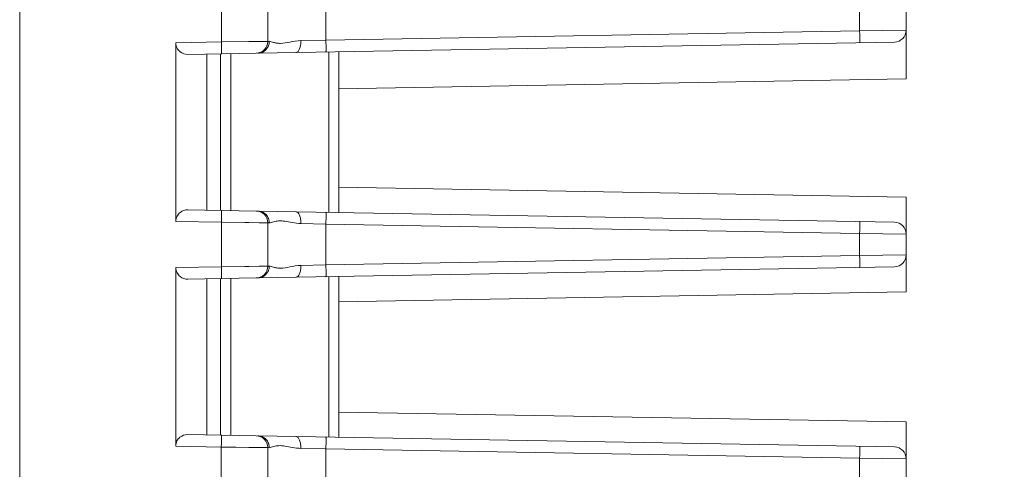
# Model space of a CAD drawing. Header units: millimetres. Extents: x -296 to 295, y -209 to 209.
# Tile 19 of 146: x -237 to -196, y -69 to -50. Entities that reach past the tile are written whole.
import ezdxf

# ---------------------------------------------------------------- set-up
doc = ezdxf.new("R2010")
doc.units = ezdxf.units.MM
doc.header["$MEASUREMENT"] = 0
doc.layers.add('layer 1', color=7, linetype='Continuous')

msp = doc.modelspace()

# ---------------------------------------------------------------- linework, layer by layer
at = {"layer": 'layer 1', "color": 1, "lineweight": 0}
msp.add_open_spline([(295.3283, 209.2747), (295.3283, 209.2747), (295.3283, -208.9236), (295.3283, -208.9236), (295.3283, -208.9236), (-296.1944, -208.9236), (-296.1944, -208.9236), (-296.1944, -208.9236), (-296.1944, 209.2747), (-296.1944, 209.2747), (-296.1944, 209.2747), (295.3283, 209.2747), (295.3283, 209.2747)], degree=3, knots=[0, 0, 0, 0, 0.25, 0.25, 0.25, 0.5, 0.5, 0.5, 0.75, 0.75, 0.75, 1, 1, 1, 1], dxfattribs=at)
at = {"layer": 'layer 1', "color": 5, "lineweight": 0}
msp.add_open_spline([(-281.2487, 194.7284), (-281.2487, 194.7284), (-281.2487, -197.0649), (-281.2487, -197.0649), (-281.2487, -197.0649), (283.3586, -197.0649), (283.3586, -197.0649)], degree=3, knots=[0, 0, 0, 0, 0.5, 0.5, 0.5, 1, 1, 1, 1], dxfattribs=at)
at = {"layer": 'layer 1', "lineweight": 9}
for points in [[(-237.3543, -106.8812), (-237.3543, -106.8812), (-237.3543, -33.4931), (-237.3543, -33.4931)], [(-199.8543, -52.6384), (-199.8543, -52.6384), (-199.8543, -47.6383), (-199.8543, -47.6383)], [(-228.8206, -49.1976), (-228.8206, -49.1976), (-228.8208, -51.0784), (-228.8208, -51.0784)], [(-226.8543, -49.2237), (-226.8543, -49.2237), (-226.8543, -51.053), (-226.8543, -51.053)], [(-224.3979, -49.2751), (-224.3979, -49.2751), (-224.3979, -51.0016), (-224.3979, -51.0016)], [(-201.8194, -50.6075), (-201.8194, -50.6075), (-201.8194, -49.6692), (-201.8194, -49.6692)], [(-201.8194, -50.6075), (-201.8194, -50.6075), (-224.3979, -51.0016), (-224.3979, -51.0016)], [(-201.8194, -50.6075), (-201.8194, -50.6075), (-199.8543, -50.5818), (-199.8543, -50.5818)], [(-200.3456, -51.0817), (-200.0729, -51.0769), (-199.8543, -50.8545), (-199.8543, -50.5818)], [(-230.7434, -51.1122), (-230.7451, -53.6293), (-230.7448, -56.1464), (-230.7465, -58.6634)], [(-228.8208, -51.0784), (-228.8208, -51.0784), (-230.7431, -51.1122), (-230.7431, -51.1122)], [(-226.8543, -51.053), (-226.8543, -51.053), (-228.8207, -51.0784), (-228.8207, -51.0784)], [(-227.662, -51.0633), (-227.662, -51.0633), (-228.8207, -51.0784), (-228.8207, -51.0784)], [(-227.3456, -51.553), (-227.0729, -51.5482), (-226.8543, -51.3258), (-226.8543, -51.053)], [(-227.2731, -51.5517), (-227.2731, -51.5517), (-200.3456, -51.0817), (-200.3456, -51.0817)], [(-226.7939, -51.0518), (-226.7939, -51.0518), (-226.8543, -51.053), (-226.8543, -51.053)], [(-225.4589, -51.0238), (-225.4589, -51.0238), (-224.3979, -51.0016), (-224.3979, -51.0016)], [(-230.2399, -51.6035), (-230.2399, -51.6035), (-227.3456, -51.553), (-227.3456, -51.553)], [(-229.4401, -58.1872), (-229.4401, -58.1872), (-229.4401, -51.5895), (-229.4401, -51.5895)], [(-228.8543, -51.5793), (-228.8543, -51.5793), (-228.8543, -58.1974), (-228.8543, -58.1974)], [(-228.426, -51.5718), (-228.426, -51.5718), (-228.426, -58.2049), (-228.426, -58.2049)], [(-224.2826, -58.2772), (-224.2826, -58.2772), (-224.2826, -51.4995), (-224.2826, -51.4995)], [(-223.8543, -51.492), (-223.8543, -51.492), (-223.8543, -58.2847), (-223.8543, -58.2847)], [(-199.8543, -52.6384), (-199.8543, -52.6384), (-223.8543, -53.0573), (-223.8543, -53.0573)], [(-199.8543, -57.6384), (-199.8543, -57.6384), (-223.8543, -57.2194), (-223.8543, -57.2194)], [(-199.8543, -61.6384), (-199.8543, -61.6384), (-199.8543, -57.6384), (-199.8543, -57.6384)], [(-230.2386, -58.1732), (-230.2386, -58.1732), (-227.3456, -58.2237), (-227.3456, -58.2237)], [(-226.8543, -58.7237), (-226.8543, -58.4509), (-227.0729, -58.2285), (-227.3455, -58.2237)], [(-227.2731, -58.225), (-227.2731, -58.225), (-200.3456, -58.695), (-200.3456, -58.695)], [(-230.7473, -58.6634), (-230.7473, -58.6634), (-228.8225, -58.6975), (-228.8225, -58.6975)], [(-228.8225, -58.6975), (-228.8225, -58.6975), (-228.8231, -60.5784), (-228.8231, -60.5784)], [(-228.8225, -58.6975), (-228.8225, -58.6975), (-226.8543, -58.7237), (-226.8543, -58.7237)], [(-226.8543, -60.553), (-226.8543, -60.553), (-226.8543, -58.7237), (-226.8543, -58.7237)], [(-226.8543, -58.7237), (-226.8543, -58.7237), (-226.7939, -58.7249), (-226.7939, -58.7249)], [(-199.8543, -59.1949), (-199.8543, -58.9222), (-200.0729, -58.6998), (-200.3456, -58.695)], [(-224.3979, -58.7751), (-224.3979, -58.7751), (-225.4589, -58.7529), (-225.4589, -58.7529)], [(-224.3979, -58.7751), (-224.3979, -58.7751), (-224.3979, -60.5016), (-224.3979, -60.5016)], [(-224.3979, -58.7751), (-224.3979, -58.7751), (-201.8194, -59.1692), (-201.8194, -59.1692)], [(-201.8194, -60.1075), (-201.8194, -60.1075), (-201.8194, -59.1692), (-201.8194, -59.1692)], [(-201.8194, -59.1692), (-201.8194, -59.1692), (-199.8543, -59.1949), (-199.8543, -59.1949)], [(-201.8194, -60.1075), (-201.8194, -60.1075), (-224.3979, -60.5016), (-224.3979, -60.5016)], [(-201.8194, -60.1075), (-201.8194, -60.1075), (-199.8543, -60.0818), (-199.8543, -60.0818)], [(-200.3456, -60.5817), (-200.0729, -60.5769), (-199.8543, -60.3545), (-199.8543, -60.0818)], [(-230.7476, -60.612), (-230.7493, -63.1292), (-230.7528, -65.6464), (-230.7546, -68.1636)], [(-228.8231, -60.5784), (-228.8231, -60.5784), (-230.7488, -60.612), (-230.7488, -60.612)], [(-226.8543, -60.553), (-226.8543, -60.553), (-228.823, -60.5784), (-228.823, -60.5784)], [(-227.3456, -61.053), (-227.0729, -61.0482), (-226.8543, -60.8258), (-226.8543, -60.553)], [(-227.2731, -61.0517), (-227.2731, -61.0517), (-200.3456, -60.5817), (-200.3456, -60.5817)], [(-226.7939, -60.5518), (-226.7939, -60.5518), (-226.8543, -60.553), (-226.8543, -60.553)], [(-225.4589, -60.5238), (-225.4589, -60.5238), (-224.3979, -60.5016), (-224.3979, -60.5016)], [(-230.2396, -61.1035), (-230.2396, -61.1035), (-227.3456, -61.053), (-227.3456, -61.053)], [(-229.4401, -67.6872), (-229.4401, -67.6872), (-229.4401, -61.0895), (-229.4401, -61.0895)], [(-228.8543, -61.0793), (-228.8543, -61.0793), (-228.8543, -67.6974), (-228.8543, -67.6974)], [(-228.426, -61.0718), (-228.426, -61.0718), (-228.426, -67.7049), (-228.426, -67.7049)], [(-224.2826, -67.7772), (-224.2826, -67.7772), (-224.2826, -60.9995), (-224.2826, -60.9995)], [(-223.8543, -60.992), (-223.8543, -60.992), (-223.8543, -67.7847), (-223.8543, -67.7847)], [(-199.8543, -61.6384), (-199.8543, -61.6384), (-223.8543, -62.0573), (-223.8543, -62.0573)], [(-199.8543, -67.1384), (-199.8543, -67.1384), (-223.8543, -66.7194), (-223.8543, -66.7194)], [(-199.8543, -71.1384), (-199.8543, -71.1384), (-199.8543, -67.1384), (-199.8543, -67.1384)], [(-227.3456, -67.7237), (-227.3456, -67.7237), (-230.2476, -67.6731), (-230.2476, -67.6731)], [(-226.8543, -68.2237), (-226.8543, -67.9509), (-227.0729, -67.7285), (-227.3456, -67.7237)], [(-227.2731, -67.725), (-227.2731, -67.725), (-200.3456, -68.195), (-200.3456, -68.195)], [(-230.755, -68.1636), (-230.755, -68.1636), (-228.8251, -68.1972), (-228.8251, -68.1972)], [(-228.8251, -68.1972), (-228.8251, -68.1972), (-228.8258, -70.0782), (-228.8258, -70.0782)], [(-228.825, -68.1972), (-228.825, -68.1972), (-226.8543, -68.2237), (-226.8543, -68.2237)], [(-226.8543, -68.2237), (-226.8543, -68.2237), (-226.8543, -70.053), (-226.8543, -70.053)], [(-226.8543, -68.2237), (-226.8543, -68.2237), (-226.7939, -68.2249), (-226.7939, -68.2249)], [(-224.3979, -68.2751), (-224.3979, -68.2751), (-225.4589, -68.2529), (-225.4589, -68.2529)], [(-224.3979, -68.2751), (-224.3979, -68.2751), (-224.3979, -70.0016), (-224.3979, -70.0016)], [(-224.3979, -68.2751), (-224.3979, -68.2751), (-201.8194, -68.6692), (-201.8194, -68.6692)], [(-199.8543, -68.6949), (-199.8543, -68.4222), (-200.0729, -68.1998), (-200.3456, -68.195)], [(-201.8194, -69.6075), (-201.8194, -69.6075), (-201.8194, -68.6692), (-201.8194, -68.6692)], [(-201.8194, -68.6692), (-201.8194, -68.6692), (-199.8543, -68.6949), (-199.8543, -68.6949)]]:
    msp.add_open_spline(points, degree=3, dxfattribs=at)
for points, knots in [([(-201.8194, -51.1074), (-201.8161, -51.1073), (-201.8174, -51.1019), (-201.8178, -51.0977), (-201.8184, -51.0927), (-201.8176, -51.0895), (-201.8172, -51.0858), (-201.8166, -51.0808), (-201.8167, -51.075), (-201.8167, -51.0693), (-201.8167, -51.0534), (-201.8162, -51.0384), (-201.816, -51.0231), (-201.8157, -51.0026), (-201.8157, -50.9818), (-201.8158, -50.961), (-201.8158, -50.9357), (-201.8159, -50.9105), (-201.816, -50.8853), (-201.8161, -50.8565), (-201.8164, -50.8277), (-201.8167, -50.7988), (-201.8174, -50.735), (-201.8183, -50.6713), (-201.8194, -50.6075)], [0, 0, 0, 0, 0.125, 0.125, 0.125, 0.25, 0.25, 0.25, 0.375, 0.375, 0.375, 0.5, 0.5, 0.5, 0.625, 0.625, 0.625, 0.75, 0.75, 0.75, 0.875, 0.875, 0.875, 1, 1, 1, 1]), ([(-230.7434, -51.1122), (-230.7434, -51.1322), (-230.7484, -51.1523), (-230.7482, -51.1721), (-230.7479, -51.1918), (-230.7426, -51.2113), (-230.7369, -51.2305), (-230.7261, -51.2672), (-230.7138, -51.303), (-230.697, -51.3367), (-230.667, -51.3969), (-230.6226, -51.4507), (-230.5685, -51.4933), (-230.476, -51.5661), (-230.3554, -51.6061), (-230.2399, -51.6035)], [0, 0, 0, 0, 0.2, 0.2, 0.2, 0.4, 0.4, 0.4, 0.6, 0.6, 0.6, 0.8, 0.8, 0.8, 1, 1, 1, 1]), ([(-228.8207, -51.0784), (-228.8196, -51.1425), (-228.8186, -51.2066), (-228.818, -51.2706), (-228.8177, -51.2995), (-228.8175, -51.3283), (-228.8173, -51.3574), (-228.8171, -51.3828), (-228.8168, -51.4084), (-228.817, -51.4333), (-228.8171, -51.4537), (-228.8175, -51.4736), (-228.8172, -51.4955), (-228.8169, -51.5116), (-228.8163, -51.5288), (-228.8178, -51.5415), (-228.8188, -51.5493), (-228.8205, -51.5554), (-228.8189, -51.5696), (-228.8184, -51.5743), (-228.8175, -51.5798), (-228.8204, -51.5787)], [0, 0, 0, 0, 0.1428571, 0.1428571, 0.1428571, 0.2857143, 0.2857143, 0.2857143, 0.4285714, 0.4285714, 0.4285714, 0.5714286, 0.5714286, 0.5714286, 0.7142857, 0.7142857, 0.7142857, 0.8571429, 0.8571429, 0.8571429, 1, 1, 1, 1]), ([(-226.8543, -51.053), (-226.8543, -51.053), (-226.9504, -51.0542), (-226.9504, -51.0542), (-226.9504, -51.0542), (-227.662, -51.0633), (-227.662, -51.0633)], [0, 0, 0, 0, 0.5, 0.5, 0.5, 1, 1, 1, 1]), ([(-226.8338, -51.2459), (-226.8272, -51.23), (-226.8214, -51.2137), (-226.8164, -51.1972), (-226.8021, -51.1501), (-226.7938, -51.1008), (-226.7939, -51.0518)], [0, 0, 0, 0, 0.5, 0.5, 0.5, 1, 1, 1, 1]), ([(-225.4589, -51.0238), (-225.6162, -51.0271), (-225.7718, -51.0547), (-225.9272, -51.0847), (-226.057, -51.1097), (-226.1868, -51.1364), (-226.3182, -51.1384), (-226.3716, -51.1392), (-226.4254, -51.136), (-226.4785, -51.1282), (-226.5237, -51.1215), (-226.5685, -51.1115), (-226.6123, -51.0992), (-226.6476, -51.0893), (-226.6823, -51.0779), (-226.7178, -51.0667), (-226.7427, -51.0589), (-226.768, -51.0512), (-226.7939, -51.0518)], [0, 0, 0, 0, 0.1666667, 0.1666667, 0.1666667, 0.3333333, 0.3333333, 0.3333333, 0.5, 0.5, 0.5, 0.6666667, 0.6666667, 0.6666667, 0.8333333, 0.8333333, 0.8333333, 1, 1, 1, 1]), ([(-225.4589, -51.0238), (-225.458, -51.085), (-225.4628, -51.1475), (-225.4717, -51.2071), (-225.4801, -51.2638), (-225.4924, -51.318), (-225.518, -51.376), (-225.5492, -51.4464), (-225.6002, -51.5225), (-225.6711, -51.5237)], [0, 0, 0, 0, 0.3333333, 0.3333333, 0.3333333, 0.6666667, 0.6666667, 0.6666667, 1, 1, 1, 1]), ([(-224.3979, -51.0016), (-224.3968, -51.0653), (-224.3959, -51.1291), (-224.3952, -51.1928), (-224.3949, -51.2216), (-224.3947, -51.2505), (-224.3945, -51.2793), (-224.3944, -51.3045), (-224.3944, -51.3296), (-224.3943, -51.355), (-224.3943, -51.3757), (-224.3942, -51.3966), (-224.3945, -51.4171), (-224.3948, -51.4324), (-224.3952, -51.4474), (-224.3952, -51.4634), (-224.3952, -51.4691), (-224.3952, -51.4749), (-224.3958, -51.4799), (-224.3962, -51.4835), (-224.3969, -51.4867), (-224.3964, -51.4918), (-224.3959, -51.496), (-224.3946, -51.5015), (-224.3979, -51.5015)], [0, 0, 0, 0, 0.125, 0.125, 0.125, 0.25, 0.25, 0.25, 0.375, 0.375, 0.375, 0.5, 0.5, 0.5, 0.625, 0.625, 0.625, 0.75, 0.75, 0.75, 0.875, 0.875, 0.875, 1, 1, 1, 1]), ([(-227.2731, -51.5517), (-227.1825, -51.5501), (-227.0906, -51.5208), (-227.0141, -51.4689), (-226.9335, -51.4142), (-226.87, -51.3344), (-226.8338, -51.2459)], [0, 0, 0, 0, 0.5, 0.5, 0.5, 1, 1, 1, 1]), ([(-230.7465, -58.6634), (-230.7463, -58.5867), (-230.7281, -58.5085), (-230.6928, -58.4396), (-230.6619, -58.3792), (-230.6179, -58.3259), (-230.5652, -58.2833), (-230.5183, -58.2454), (-230.4645, -58.2159), (-230.4072, -58.1974), (-230.3529, -58.1798), (-230.2954, -58.1719), (-230.2386, -58.1729)], [0, 0, 0, 0, 0.25, 0.25, 0.25, 0.5, 0.5, 0.5, 0.75, 0.75, 0.75, 1, 1, 1, 1]), ([(-228.8224, -58.6975), (-228.8213, -58.6337), (-228.8204, -58.5699), (-228.8197, -58.5061), (-228.8194, -58.4772), (-228.8191, -58.4484), (-228.8189, -58.4196), (-228.8187, -58.3943), (-228.8186, -58.369), (-228.8186, -58.3438), (-228.8186, -58.3231), (-228.8186, -58.3025), (-228.8187, -58.2816), (-228.8188, -58.2661), (-228.8188, -58.2506), (-228.8193, -58.2354), (-228.8194, -58.2299), (-228.8196, -58.2245), (-228.8197, -58.2188), (-228.8198, -58.2147), (-228.8198, -58.2104), (-228.8203, -58.2069), (-228.8206, -58.2047), (-228.821, -58.2029), (-228.8209, -58.1997), (-228.8209, -58.1985), (-228.8208, -58.1972), (-228.8217, -58.1972)], [0, 0, 0, 0, 0.1111111, 0.1111111, 0.1111111, 0.2222222, 0.2222222, 0.2222222, 0.3333333, 0.3333333, 0.3333333, 0.4444444, 0.4444444, 0.4444444, 0.5555556, 0.5555556, 0.5555556, 0.6666667, 0.6666667, 0.6666667, 0.7777778, 0.7777778, 0.7777778, 0.8888889, 0.8888889, 0.8888889, 1, 1, 1, 1]), ([(-227.0891, -58.2672), (-227.1042, -58.2605), (-227.1196, -58.2546), (-227.1353, -58.2494), (-227.1797, -58.2347), (-227.2264, -58.2258), (-227.2731, -58.225)], [0, 0, 0, 0, 0.5, 0.5, 0.5, 1, 1, 1, 1]), ([(-226.8318, -58.5357), (-226.8553, -58.4766), (-226.8893, -58.4205), (-226.9337, -58.3743), (-226.9775, -58.3286), (-227.0315, -58.2925), (-227.0891, -58.2672)], [0, 0, 0, 0, 0.5, 0.5, 0.5, 1, 1, 1, 1]), ([(-225.6711, -58.253), (-225.6002, -58.2542), (-225.5492, -58.3303), (-225.518, -58.4007), (-225.4924, -58.4587), (-225.4801, -58.5129), (-225.4717, -58.5697), (-225.4628, -58.6292), (-225.458, -58.6917), (-225.4589, -58.7529)], [0, 0, 0, 0, 0.3333333, 0.3333333, 0.3333333, 0.6666667, 0.6666667, 0.6666667, 1, 1, 1, 1]), ([(-224.3979, -58.2752), (-224.3947, -58.2752), (-224.3959, -58.2807), (-224.3964, -58.2848), (-224.3969, -58.2899), (-224.3962, -58.2931), (-224.3958, -58.2968), (-224.3952, -58.3018), (-224.3952, -58.3076), (-224.3952, -58.3133), (-224.3952, -58.3292), (-224.3948, -58.3442), (-224.3945, -58.3595), (-224.3942, -58.38), (-224.3943, -58.4008), (-224.3943, -58.4216), (-224.3944, -58.4469), (-224.3944, -58.4721), (-224.3945, -58.4973), (-224.3947, -58.5261), (-224.3949, -58.5549), (-224.3952, -58.5838), (-224.3959, -58.6476), (-224.3968, -58.7113), (-224.3979, -58.7751)], [0, 0, 0, 0, 0.125, 0.125, 0.125, 0.25, 0.25, 0.25, 0.375, 0.375, 0.375, 0.5, 0.5, 0.5, 0.625, 0.625, 0.625, 0.75, 0.75, 0.75, 0.875, 0.875, 0.875, 1, 1, 1, 1]), ([(-228.8225, -58.6975), (-228.8225, -58.6975), (-227.6629, -58.7127), (-227.6629, -58.7127), (-227.6629, -58.7127), (-227.2291, -58.7185), (-227.2291, -58.7185), (-227.2291, -58.7185), (-226.9505, -58.7223), (-226.9505, -58.7223), (-226.9505, -58.7223), (-226.8543, -58.7237), (-226.8543, -58.7237)], [0, 0, 0, 0, 0.25, 0.25, 0.25, 0.5, 0.5, 0.5, 0.75, 0.75, 0.75, 1, 1, 1, 1]), ([(-226.7939, -58.7249), (-226.7939, -58.7095), (-226.7947, -58.6941), (-226.7963, -58.6787), (-226.8012, -58.6298), (-226.8136, -58.5813), (-226.8318, -58.5357)], [0, 0, 0, 0, 0.5, 0.5, 0.5, 1, 1, 1, 1]), ([(-226.7939, -58.7249), (-226.7681, -58.7255), (-226.7429, -58.7178), (-226.718, -58.7101), (-226.6827, -58.699), (-226.6483, -58.6877), (-226.613, -58.6778)], [0, 0, 0, 0, 0.5, 0.5, 0.5, 1, 1, 1, 1]), ([(-226.613, -58.6778), (-226.5443, -58.6584), (-226.4734, -58.6449), (-226.4022, -58.6403), (-226.3128, -58.6345), (-226.2229, -58.6429), (-226.1341, -58.6558), (-226.0276, -58.6714), (-225.9228, -58.6936), (-225.817, -58.7125), (-225.6986, -58.7335), (-225.579, -58.7504), (-225.4589, -58.7529)], [0, 0, 0, 0, 0.25, 0.25, 0.25, 0.5, 0.5, 0.5, 0.75, 0.75, 0.75, 1, 1, 1, 1]), ([(-201.8194, -59.1692), (-201.8183, -59.1055), (-201.8174, -59.0418), (-201.8167, -58.978), (-201.8164, -58.9492), (-201.8162, -58.9203), (-201.816, -58.8916), (-201.8159, -58.8663), (-201.8158, -58.8412), (-201.8158, -58.8159), (-201.8157, -58.7951), (-201.8157, -58.7742), (-201.816, -58.7537), (-201.8162, -58.7384), (-201.8167, -58.7234), (-201.8167, -58.7074), (-201.8167, -58.7017), (-201.8166, -58.6959), (-201.8172, -58.6909), (-201.8176, -58.6873), (-201.8184, -58.6841), (-201.8178, -58.679), (-201.8174, -58.6748), (-201.8161, -58.6694), (-201.8194, -58.6693)], [0, 0, 0, 0, 0.125, 0.125, 0.125, 0.25, 0.25, 0.25, 0.375, 0.375, 0.375, 0.5, 0.5, 0.5, 0.625, 0.625, 0.625, 0.75, 0.75, 0.75, 0.875, 0.875, 0.875, 1, 1, 1, 1]), ([(-201.8194, -60.6074), (-201.8161, -60.6073), (-201.8174, -60.6019), (-201.8178, -60.5977), (-201.8184, -60.5927), (-201.8176, -60.5895), (-201.8172, -60.5858), (-201.8166, -60.5808), (-201.8167, -60.575), (-201.8167, -60.5693), (-201.8167, -60.5534), (-201.8162, -60.5384), (-201.816, -60.5231), (-201.8157, -60.5026), (-201.8157, -60.4818), (-201.8158, -60.461), (-201.8158, -60.4357), (-201.8159, -60.4105), (-201.816, -60.3853), (-201.8161, -60.3565), (-201.8164, -60.3277), (-201.8167, -60.2988), (-201.8174, -60.235), (-201.8183, -60.1713), (-201.8194, -60.1075)], [0, 0, 0, 0, 0.125, 0.125, 0.125, 0.25, 0.25, 0.25, 0.375, 0.375, 0.375, 0.5, 0.5, 0.5, 0.625, 0.625, 0.625, 0.75, 0.75, 0.75, 0.875, 0.875, 0.875, 1, 1, 1, 1]), ([(-230.7476, -60.612), (-230.7477, -60.6887), (-230.7281, -60.7665), (-230.6927, -60.8354), (-230.6618, -60.8958), (-230.6187, -60.9493), (-230.5656, -60.9919), (-230.4748, -61.0646), (-230.3544, -61.1054), (-230.2396, -61.1035)], [0, 0, 0, 0, 0.3333333, 0.3333333, 0.3333333, 0.6666667, 0.6666667, 0.6666667, 1, 1, 1, 1]), ([(-226.8543, -60.553), (-226.8543, -60.553), (-226.9505, -60.5542), (-226.9505, -60.5542), (-226.9505, -60.5542), (-227.2292, -60.5577), (-227.2292, -60.5577), (-227.2292, -60.5577), (-227.6632, -60.5633), (-227.6632, -60.5633), (-227.6632, -60.5633), (-228.823, -60.5784), (-228.823, -60.5784)], [0, 0, 0, 0, 0.25, 0.25, 0.25, 0.5, 0.5, 0.5, 0.75, 0.75, 0.75, 1, 1, 1, 1]), ([(-228.8229, -60.5783), (-228.8218, -60.6421), (-228.8208, -60.7059), (-228.8201, -60.7696), (-228.8198, -60.7984), (-228.8196, -60.8273), (-228.8194, -60.8561), (-228.8192, -60.8814), (-228.819, -60.9066), (-228.819, -60.9319), (-228.819, -60.9526), (-228.819, -60.9733), (-228.8191, -60.9941), (-228.8192, -61.0096), (-228.8192, -61.0251), (-228.8197, -61.0404), (-228.8198, -61.0459), (-228.82, -61.0513), (-228.8201, -61.057), (-228.8202, -61.0611), (-228.8202, -61.0654), (-228.8206, -61.069), (-228.8209, -61.0711), (-228.8214, -61.0731), (-228.8213, -61.0762), (-228.8212, -61.0774), (-228.8211, -61.0786), (-228.822, -61.0787)], [0, 0, 0, 0, 0.1111111, 0.1111111, 0.1111111, 0.2222222, 0.2222222, 0.2222222, 0.3333333, 0.3333333, 0.3333333, 0.4444444, 0.4444444, 0.4444444, 0.5555556, 0.5555556, 0.5555556, 0.6666667, 0.6666667, 0.6666667, 0.7777778, 0.7777778, 0.7777778, 0.8888889, 0.8888889, 0.8888889, 1, 1, 1, 1]), ([(-227.2731, -61.0517), (-227.1825, -61.0501), (-227.0906, -61.0208), (-227.0141, -60.9689), (-226.9335, -60.9142), (-226.87, -60.8344), (-226.8338, -60.7459)], [0, 0, 0, 0, 0.5, 0.5, 0.5, 1, 1, 1, 1]), ([(-226.8338, -60.7459), (-226.8272, -60.73), (-226.8214, -60.7137), (-226.8164, -60.6972), (-226.8021, -60.6501), (-226.7938, -60.6008), (-226.7939, -60.5518)], [0, 0, 0, 0, 0.5, 0.5, 0.5, 1, 1, 1, 1]), ([(-225.4589, -60.5238), (-225.6162, -60.5271), (-225.7718, -60.5547), (-225.9272, -60.5847), (-226.057, -60.6097), (-226.1868, -60.6364), (-226.3182, -60.6384), (-226.3716, -60.6392), (-226.4254, -60.636), (-226.4785, -60.6282), (-226.5237, -60.6215), (-226.5685, -60.6115), (-226.6123, -60.5992), (-226.6476, -60.5893), (-226.6823, -60.5779), (-226.7178, -60.5667), (-226.7427, -60.5589), (-226.768, -60.5512), (-226.7939, -60.5518)], [0, 0, 0, 0, 0.1666667, 0.1666667, 0.1666667, 0.3333333, 0.3333333, 0.3333333, 0.5, 0.5, 0.5, 0.6666667, 0.6666667, 0.6666667, 0.8333333, 0.8333333, 0.8333333, 1, 1, 1, 1]), ([(-225.4589, -60.5238), (-225.458, -60.585), (-225.4628, -60.6475), (-225.4717, -60.7071), (-225.4801, -60.7638), (-225.4924, -60.818), (-225.518, -60.876), (-225.5492, -60.9464), (-225.6002, -61.0225), (-225.6711, -61.0237)], [0, 0, 0, 0, 0.3333333, 0.3333333, 0.3333333, 0.6666667, 0.6666667, 0.6666667, 1, 1, 1, 1]), ([(-224.3979, -60.5016), (-224.3968, -60.5653), (-224.3959, -60.6291), (-224.3952, -60.6928), (-224.3949, -60.7216), (-224.3947, -60.7505), (-224.3945, -60.7793), (-224.3944, -60.8045), (-224.3944, -60.8296), (-224.3943, -60.855), (-224.3943, -60.8757), (-224.3942, -60.8966), (-224.3945, -60.9171), (-224.3948, -60.9324), (-224.3952, -60.9474), (-224.3952, -60.9634), (-224.3952, -60.9691), (-224.3952, -60.9749), (-224.3958, -60.9799), (-224.3962, -60.9835), (-224.3969, -60.9867), (-224.3964, -60.9918), (-224.3959, -60.996), (-224.3946, -61.0015), (-224.3979, -61.0015)], [0, 0, 0, 0, 0.125, 0.125, 0.125, 0.25, 0.25, 0.25, 0.375, 0.375, 0.375, 0.5, 0.5, 0.5, 0.625, 0.625, 0.625, 0.75, 0.75, 0.75, 0.875, 0.875, 0.875, 1, 1, 1, 1]), ([(-230.7546, -68.1636), (-230.7545, -68.087), (-230.7358, -68.0091), (-230.7007, -67.9402), (-230.67, -67.8799), (-230.6268, -67.8266), (-230.5735, -67.7842), (-230.4825, -67.7116), (-230.3624, -67.6711), (-230.2476, -67.6731)], [0, 0, 0, 0, 0.3333333, 0.3333333, 0.3333333, 0.6666667, 0.6666667, 0.6666667, 1, 1, 1, 1]), ([(-228.8249, -68.1972), (-228.8238, -68.1335), (-228.8229, -68.0698), (-228.8222, -68.0062), (-228.8219, -67.9774), (-228.8216, -67.9486), (-228.8214, -67.9198), (-228.8212, -67.8946), (-228.821, -67.8694), (-228.8209, -67.8442), (-228.8209, -67.8236), (-228.8209, -67.803), (-228.821, -67.7822), (-228.821, -67.7667), (-228.821, -67.7512), (-228.8214, -67.736), (-228.8216, -67.7306), (-228.8217, -67.7252), (-228.8218, -67.7195), (-228.8219, -67.7154), (-228.8219, -67.7111), (-228.8223, -67.7076), (-228.8226, -67.7054), (-228.823, -67.7036), (-228.8229, -67.7004), (-228.8229, -67.6992), (-228.8227, -67.6979), (-228.8236, -67.6979)], [0, 0, 0, 0, 0.1111111, 0.1111111, 0.1111111, 0.2222222, 0.2222222, 0.2222222, 0.3333333, 0.3333333, 0.3333333, 0.4444444, 0.4444444, 0.4444444, 0.5555556, 0.5555556, 0.5555556, 0.6666667, 0.6666667, 0.6666667, 0.7777778, 0.7777778, 0.7777778, 0.8888889, 0.8888889, 0.8888889, 1, 1, 1, 1]), ([(-227.0891, -67.7672), (-227.1042, -67.7605), (-227.1196, -67.7546), (-227.1353, -67.7494), (-227.1797, -67.7347), (-227.2264, -67.7258), (-227.2731, -67.725)], [0, 0, 0, 0, 0.5, 0.5, 0.5, 1, 1, 1, 1]), ([(-226.8318, -68.0357), (-226.8553, -67.9766), (-226.8893, -67.9205), (-226.9337, -67.8743), (-226.9775, -67.8286), (-227.0315, -67.7925), (-227.0891, -67.7672)], [0, 0, 0, 0, 0.5, 0.5, 0.5, 1, 1, 1, 1]), ([(-225.6711, -67.753), (-225.6002, -67.7542), (-225.5492, -67.8303), (-225.518, -67.9007), (-225.4924, -67.9587), (-225.4801, -68.0129), (-225.4717, -68.0697), (-225.4628, -68.1292), (-225.458, -68.1917), (-225.4589, -68.2529)], [0, 0, 0, 0, 0.3333333, 0.3333333, 0.3333333, 0.6666667, 0.6666667, 0.6666667, 1, 1, 1, 1]), ([(-224.3979, -67.7752), (-224.3947, -67.7752), (-224.3959, -67.7807), (-224.3964, -67.7848), (-224.3969, -67.7899), (-224.3962, -67.7931), (-224.3958, -67.7968), (-224.3952, -67.8018), (-224.3952, -67.8076), (-224.3952, -67.8133), (-224.3952, -67.8292), (-224.3948, -67.8442), (-224.3945, -67.8595), (-224.3942, -67.88), (-224.3943, -67.9008), (-224.3943, -67.9216), (-224.3944, -67.9469), (-224.3944, -67.9721), (-224.3945, -67.9973), (-224.3947, -68.0261), (-224.3949, -68.0549), (-224.3952, -68.0838), (-224.3959, -68.1476), (-224.3968, -68.2113), (-224.3979, -68.2751)], [0, 0, 0, 0, 0.125, 0.125, 0.125, 0.25, 0.25, 0.25, 0.375, 0.375, 0.375, 0.5, 0.5, 0.5, 0.625, 0.625, 0.625, 0.75, 0.75, 0.75, 0.875, 0.875, 0.875, 1, 1, 1, 1]), ([(-228.825, -68.1972), (-228.825, -68.1972), (-228.2131, -68.2053), (-228.2131, -68.2053), (-228.2131, -68.2053), (-227.6641, -68.2125), (-227.6641, -68.2125), (-227.6641, -68.2125), (-227.2296, -68.2184), (-227.2296, -68.2184), (-227.2296, -68.2184), (-226.9506, -68.2222), (-226.9506, -68.2222), (-226.9506, -68.2222), (-226.8543, -68.2237), (-226.8543, -68.2237)], [0, 0, 0, 0, 0.2, 0.2, 0.2, 0.4, 0.4, 0.4, 0.6, 0.6, 0.6, 0.8, 0.8, 0.8, 1, 1, 1, 1]), ([(-226.7939, -68.2249), (-226.7939, -68.2095), (-226.7947, -68.1941), (-226.7963, -68.1787), (-226.8012, -68.1298), (-226.8136, -68.0813), (-226.8318, -68.0357)], [0, 0, 0, 0, 0.5, 0.5, 0.5, 1, 1, 1, 1]), ([(-226.7939, -68.2249), (-226.7681, -68.2255), (-226.7428, -68.2178), (-226.7179, -68.21), (-226.6825, -68.1989), (-226.648, -68.1876), (-226.6126, -68.1776)], [0, 0, 0, 0, 0.5, 0.5, 0.5, 1, 1, 1, 1]), ([(-226.6126, -68.1776), (-226.5439, -68.1583), (-226.473, -68.1448), (-226.4018, -68.1403), (-226.3125, -68.1346), (-226.2225, -68.1429), (-226.1338, -68.1559), (-226.0273, -68.1714), (-225.9226, -68.1937), (-225.8168, -68.2125), (-225.6985, -68.2336), (-225.5789, -68.2504), (-225.4589, -68.2529)], [0, 0, 0, 0, 0.25, 0.25, 0.25, 0.5, 0.5, 0.5, 0.75, 0.75, 0.75, 1, 1, 1, 1]), ([(-201.8194, -68.6692), (-201.8183, -68.6055), (-201.8174, -68.5418), (-201.8167, -68.478), (-201.8164, -68.4492), (-201.8162, -68.4203), (-201.816, -68.3916), (-201.8159, -68.3663), (-201.8158, -68.3412), (-201.8158, -68.3159), (-201.8157, -68.2951), (-201.8157, -68.2742), (-201.816, -68.2537), (-201.8162, -68.2384), (-201.8167, -68.2234), (-201.8167, -68.2074), (-201.8167, -68.2017), (-201.8166, -68.1959), (-201.8172, -68.1909), (-201.8176, -68.1873), (-201.8184, -68.1841), (-201.8178, -68.179), (-201.8174, -68.1748), (-201.8161, -68.1694), (-201.8194, -68.1693)], [0, 0, 0, 0, 0.125, 0.125, 0.125, 0.25, 0.25, 0.25, 0.375, 0.375, 0.375, 0.5, 0.5, 0.5, 0.625, 0.625, 0.625, 0.75, 0.75, 0.75, 0.875, 0.875, 0.875, 1, 1, 1, 1])]:
    msp.add_open_spline(points, degree=3, knots=knots, dxfattribs=at)

doc.saveas('drawing.dxf')
